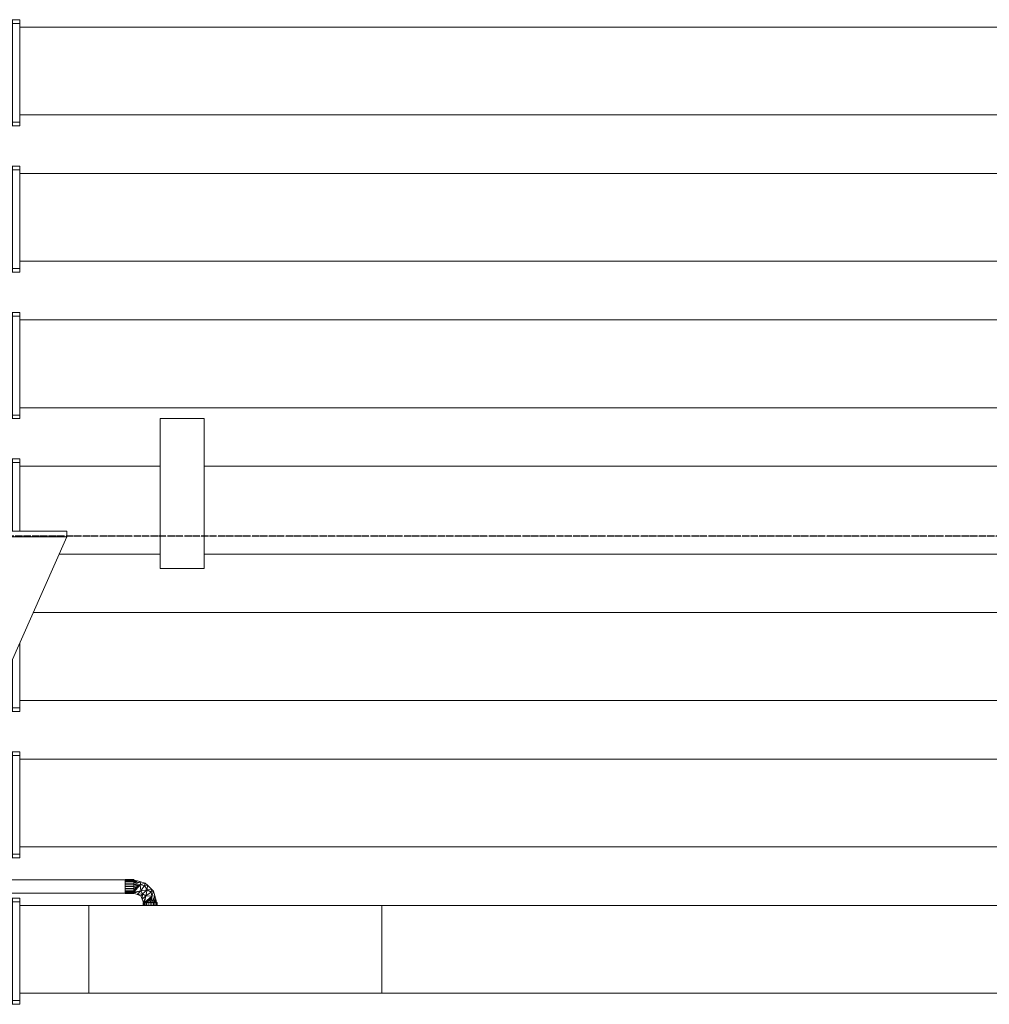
# Model space of a CAD drawing. Header units: millimetres. Extents: x 61846 to 198573, y 13020 to 52988.
# Tile 9 of 150: x 71955 to 73279, y 45397 to 46742. Entities that reach past the tile are written whole.
import ezdxf

# ---------------------------------------------------------------- set-up
doc = ezdxf.new("R2010")
doc.units = ezdxf.units.MM
doc.linetypes.add('NL_00_doorsnede', pattern=[23, 10, -1, 0, -1, 10, -1])
for name, color, linetype, lineweight in [('A-GENM', 13, 'Continuous', 18), ('E-LITE-EQPM', 33, 'Continuous', 18), ('G-ANNO-SYMB', 111, 'Continuous', 18), ('P-PIPE', 3, 'Continuous', 18)]:
    doc.layers.add(name, color=color, linetype=linetype, lineweight=lineweight)

# ---------------------------------------------------------------- blocks, each defined once
blk = doc.blocks.new('Pipe Types_NLRS_53_PI_UN_Koper - drinkwater_DNL_2979520 - Pipe Types_NLRS_53_PI_UN_Koper - drinkwater_DNL_2979520-582781-4e verdieping lierenkamer')
at = {"layer": 'P-PIPE', "color": 7, "lineweight": 9}
for p, q in [((72110.7, 45566.4), (71810.8, 45566.4)), ((71802.8, 45548.4), (72110.7, 45548.4))]:
    blk.add_line(p, q, dxfattribs=at)
blk = doc.blocks.new('NLRS_50_PIF_UN_koper bocht_gen_ISR_NLRS_53_PIF_UN_Koper bocht - drinkwater_DNL_2979532 - NLRS_50_PIF_UN_koper bocht_gen_ISR_NLRS_53_PIF_UN_Koper bocht - drinkwater_DNL_2979532-582789-4e verdieping lierenkamer')
at = {"layer": 'P-PIPE', "color": 7, "lineweight": 9}
for p, q in [((72098.7, 45566.6), (72098.7, 45566.9)), ((72098.7, 45566.9), (72098.7, 45566.4)), ((72098.7, 45566.4), (72098.7, 45566.9)), ((72098.7, 45566.9), (72098.7, 45566.6)), ((72110.7, 45566.9), (72098.7, 45566.9)), ((72098.7, 45566.9), (72098.7, 45566.6)), ((72098.7, 45566.6), (72098.7, 45566.9)), ((72098.7, 45566.9), (72110.7, 45566.9)), ((72098.7, 45565.6), (72098.7, 45566.6)), ((72098.7, 45566.6), (72110.7, 45566.6)), ((72110.7, 45566.6), (72098.7, 45566.6)), ((72098.7, 45566.6), (72098.7, 45565.6)), ((72098.7, 45564.1), (72098.7, 45565.6)), ((72098.7, 45565.6), (72110.7, 45565.6)), ((72098.7, 45565.6), (72098.7, 45564.1)), ((72110.7, 45565.6), (72098.7, 45565.6)), ((72098.7, 45562.1), (72098.7, 45564.1)), ((72110.7, 45564.1), (72098.7, 45564.1)), ((72098.7, 45564.1), (72098.7, 45562.1)), ((72098.7, 45564.1), (72110.7, 45564.1)), ((72098.7, 45559.8), (72098.7, 45562.1)), ((72098.7, 45562.1), (72110.7, 45562.1)), ((72110.7, 45562.1), (72098.7, 45562.1)), ((72098.7, 45562.1), (72098.7, 45559.8)), ((72098.7, 45557.4), (72098.7, 45559.8)), ((72098.7, 45559.8), (72110.7, 45559.8)), ((72110.7, 45559.8), (72098.7, 45559.8)), ((72098.7, 45559.8), (72098.7, 45557.4)), ((72098.7, 45554.9), (72098.7, 45557.4)), ((72098.7, 45557.4), (72110.7, 45557.4)), ((72110.7, 45557.4), (72098.7, 45557.4)), ((72098.7, 45557.4), (72098.7, 45554.9)), ((72110.7, 45566.9), (72110.7, 45566.6)), ((72110.7, 45566.4), (72110.7, 45566.9)), ((72110.7, 45566.9), (72110.7, 45566.4)), ((72110.7, 45566.6), (72110.7, 45566.9)), ((72110.7, 45566.6), (72110.7, 45566.9)), ((72110.7, 45566.9), (72110.7, 45566.6)), ((72110.7, 45566.6), (72110.7, 45565.6)), ((72110.7, 45565.6), (72110.7, 45566.6)), ((72113, 45565.8), (72110.7, 45566.4)), ((72110.7, 45566.4), (72113, 45565.8)), ((72110.7, 45566.1), (72113, 45565.8)), ((72113, 45565.8), (72110.7, 45566.1)), ((72113, 45565.8), (72110.7, 45566.1)), ((72110.7, 45566.1), (72113, 45565.8)), ((72110.7, 45565.2), (72113, 45565.8)), ((72113, 45565.8), (72110.7, 45565.2)), ((72110.7, 45565.2), (72113, 45565.8)), ((72113, 45565.8), (72110.7, 45565.2)), ((72110.7, 45565.6), (72110.7, 45564.1)), ((72110.7, 45564.1), (72110.7, 45565.6)), ((72115.4, 45565.1), (72110.7, 45565.2)), ((72110.7, 45565.2), (72115.4, 45565.1)), ((72110.7, 45561.9), (72115.4, 45565.1)), ((72115.4, 45565.1), (72110.7, 45563.7)), ((72115.4, 45565.1), (72110.7, 45561.9)), ((72110.7, 45563.7), (72115.4, 45565.1)), ((72110.7, 45564.1), (72110.7, 45562.1)), ((72110.7, 45562.1), (72110.7, 45564.1)), ((72120, 45563.9), (72110.7, 45561.9)), ((72110.7, 45561.9), (72120, 45563.9)), ((72110.7, 45559.7), (72119.8, 45563.8)), ((72119.8, 45563.8), (72110.7, 45559.7)), ((72110.7, 45562.1), (72110.7, 45559.8)), ((72110.7, 45559.8), (72110.7, 45562.1)), ((72110.7, 45557.4), (72119.3, 45559.9)), ((72119.3, 45559.9), (72110.7, 45559.7)), ((72110.7, 45555.1), (72119.3, 45559.9)), ((72119.3, 45559.9), (72110.7, 45557.4)), ((72110.7, 45551), (72119.3, 45559.9)), ((72119.3, 45559.9), (72110.7, 45552.9)), ((72110.7, 45549.6), (72119.3, 45559.9)), ((72119.3, 45559.9), (72110.7, 45551)), ((72119.3, 45559.9), (72110.7, 45549.6)), ((72110.7, 45552.9), (72119.3, 45559.9)), ((72119.3, 45559.9), (72110.7, 45555.1)), ((72110.7, 45559.7), (72119.3, 45559.9)), ((72110.7, 45559.8), (72110.7, 45557.4)), ((72110.7, 45557.4), (72110.7, 45559.8)), ((72110.7, 45557.4), (72110.7, 45554.9)), ((72110.7, 45554.9), (72110.7, 45557.4)), ((72115.4, 45565.1), (72113, 45565.8)), ((72113, 45565.8), (72115.4, 45565.1)), ((72119.8, 45563.9), (72115.4, 45565.1)), ((72115.4, 45565.1), (72119.8, 45563.9)), ((72119.3, 45559.9), (72120, 45563.9)), ((72120, 45563.9), (72119.3, 45559.9)), ((72119.3, 45559.9), (72120.2, 45551.6)), ((72120.2, 45551.6), (72119.3, 45559.9)), ((72126.2, 45562.2), (72119.8, 45560)), ((72119.8, 45560), (72126.2, 45562.2)), ((72125, 45558.7), (72119.8, 45559.8)), ((72119.8, 45559.8), (72125, 45558.7)), ((72126.2, 45562.2), (72120, 45563.9)), ((72120, 45563.9), (72126.2, 45562.2)), ((72125, 45558.7), (72120.2, 45551.6)), ((72120.2, 45551.6), (72125, 45558.7)), ((72125, 45558.7), (72126.2, 45562.2)), ((72126.2, 45562.2), (72125, 45558.7)), ((72129, 45559.4), (72125, 45558.7)), ((72125, 45558.7), (72129, 45559.4)), ((72128.7, 45552.9), (72125, 45558.7)), ((72125, 45558.7), (72128.7, 45552.9)), ((72129, 45559.4), (72126.2, 45562.2)), ((72126.2, 45562.2), (72129, 45559.4)), ((72129, 45559.4), (72128.7, 45552.9)), ((72128.7, 45552.9), (72129, 45559.4)), ((72131.9, 45556.6), (72129, 45559.4)), ((72129, 45559.4), (72131.9, 45556.6)), ((72134.7, 45553.7), (72131.9, 45556.6)), ((72131.9, 45556.6), (72134.7, 45553.7)), ((72098.7, 45552.6), (72098.7, 45554.9)), ((72110.7, 45554.9), (72098.7, 45554.9)), ((72098.7, 45554.9), (72098.7, 45552.6)), ((72098.7, 45554.9), (72110.7, 45554.9)), ((72098.7, 45550.7), (72098.7, 45552.6)), ((72098.7, 45552.6), (72110.7, 45552.6)), ((72110.7, 45552.6), (72098.7, 45552.6)), ((72098.7, 45552.6), (72098.7, 45550.7)), ((72098.7, 45549.2), (72098.7, 45550.7)), ((72098.7, 45550.7), (72110.7, 45550.7)), ((72098.7, 45550.7), (72098.7, 45549.2)), ((72110.7, 45550.7), (72098.7, 45550.7)), ((72098.7, 45548.2), (72098.7, 45549.2)), ((72110.7, 45549.2), (72098.7, 45549.2)), ((72098.7, 45549.2), (72098.7, 45548.2)), ((72098.7, 45549.2), (72110.7, 45549.2)), ((72098.7, 45547.9), (72098.7, 45548.4)), ((72098.7, 45548.4), (72098.7, 45547.9)), ((72098.7, 45548.2), (72098.7, 45547.9)), ((72098.7, 45547.9), (72098.7, 45548.2)), ((72098.7, 45548.2), (72110.7, 45548.2)), ((72110.7, 45548.2), (72098.7, 45548.2)), ((72098.7, 45548.2), (72098.7, 45547.9)), ((72098.7, 45547.9), (72098.7, 45548.2)), ((72098.7, 45547.9), (72110.7, 45547.9)), ((72110.7, 45547.9), (72098.7, 45547.9)), ((72110.7, 45554.9), (72110.7, 45552.6)), ((72110.7, 45552.6), (72110.7, 45554.9)), ((72110.7, 45552.6), (72110.7, 45550.7)), ((72110.7, 45550.7), (72110.7, 45552.6)), ((72120.2, 45551.6), (72110.7, 45548.7)), ((72110.7, 45548.7), (72120.2, 45551.6)), ((72120.2, 45551.6), (72110.7, 45549.6)), ((72110.7, 45549.6), (72120.2, 45551.6)), ((72119.8, 45551.5), (72110.7, 45548.4)), ((72110.7, 45548.4), (72119.8, 45551.5)), ((72110.7, 45550.7), (72110.7, 45549.2)), ((72110.7, 45549.2), (72110.7, 45550.7)), ((72110.7, 45549.2), (72110.7, 45548.2)), ((72110.7, 45548.2), (72110.7, 45549.2)), ((72110.7, 45548.4), (72110.7, 45547.9)), ((72110.7, 45547.9), (72110.7, 45548.4)), ((72110.7, 45548.4), (72115.3, 45546.5)), ((72115.3, 45546.5), (72110.7, 45548.4)), ((72110.7, 45547.9), (72110.7, 45548.2)), ((72110.7, 45548.2), (72110.7, 45547.9)), ((72110.7, 45547.9), (72110.7, 45548.2)), ((72110.7, 45548.2), (72110.7, 45547.9)), ((72115.3, 45546.5), (72120.2, 45551.6)), ((72120.2, 45551.6), (72115.3, 45546.5)), ((72122.3, 45547.6), (72115.3, 45546.5)), ((72115.3, 45546.5), (72122.3, 45547.6)), ((72115.3, 45546.5), (72119.9, 45544.6)), ((72119.9, 45544.6), (72115.3, 45546.5)), ((72119.9, 45544.6), (72122.3, 45547.6)), ((72122.3, 45547.6), (72119.9, 45544.6)), ((72119.9, 45544.6), (72121.8, 45540)), ((72121.8, 45540), (72119.9, 45544.6)), ((72128.7, 45552.9), (72120.2, 45551.6)), ((72120.2, 45551.6), (72128.7, 45552.9)), ((72120.2, 45551.6), (72122.3, 45547.6)), ((72122.3, 45547.6), (72120.2, 45551.6)), ((72121.8, 45540), (72122.3, 45547.6)), ((72122.3, 45547.6), (72121.8, 45540)), ((72126.9, 45544.8), (72121.8, 45540)), ((72121.8, 45540), (72126.9, 45544.8)), ((72122.3, 45547.6), (72128.7, 45552.9)), ((72128.7, 45552.9), (72122.3, 45547.6)), ((72122.3, 45547.6), (72126.9, 45544.8)), ((72126.9, 45544.8), (72122.3, 45547.6)), ((72126.9, 45544.8), (72123.7, 45535.4)), ((72123.7, 45535.4), (72126.9, 45544.8)), ((72124, 45535.4), (72126.9, 45544.8)), ((72126.9, 45544.8), (72124, 45535.4)), ((72124.9, 45535.4), (72126.9, 45544.8)), ((72126.9, 45544.8), (72124.9, 45535.4)), ((72135.2, 45544), (72124.9, 45535.4)), ((72124.9, 45535.4), (72135.2, 45544)), ((72135.2, 45544), (72126.3, 45535.4)), ((72126.3, 45535.4), (72135.2, 45544)), ((72126.9, 45544.8), (72128.7, 45552.9)), ((72128.7, 45552.9), (72126.9, 45544.8)), ((72134, 45549.6), (72126.9, 45544.8)), ((72126.9, 45544.8), (72134, 45549.6)), ((72135.2, 45544), (72126.9, 45544.8)), ((72126.9, 45544.8), (72135.2, 45544)), ((72128.2, 45535.4), (72135.2, 45544)), ((72135.2, 45544), (72128.2, 45535.4)), ((72128.7, 45552.9), (72134.7, 45553.7)), ((72134.7, 45553.7), (72128.7, 45552.9)), ((72128.7, 45552.9), (72134, 45549.6)), ((72134, 45549.6), (72128.7, 45552.9)), ((72135.2, 45544), (72130.4, 45535.4)), ((72130.4, 45535.4), (72135.2, 45544)), ((72135.2, 45544), (72132.7, 45535.4)), ((72132.7, 45535.4), (72135.2, 45544)), ((72134, 45549.6), (72134.7, 45553.7)), ((72134.7, 45553.7), (72134, 45549.6)), ((72137.6, 45550.9), (72134, 45549.6)), ((72134, 45549.6), (72137.6, 45550.9)), ((72134, 45549.6), (72135.2, 45544)), ((72135.2, 45544), (72134, 45549.6)), ((72137.6, 45550.9), (72134.7, 45553.7)), ((72134.7, 45553.7), (72137.6, 45550.9)), ((72139.2, 45544.7), (72135, 45535.4)), ((72135, 45535.4), (72139.2, 45544.7)), ((72135.2, 45544), (72135, 45535.4)), ((72135, 45535.4), (72135.2, 45544)), ((72137.6, 45550.9), (72135.2, 45544)), ((72135.2, 45544), (72137.6, 45550.9)), ((72135.2, 45544), (72139.2, 45544.7)), ((72139.2, 45544.7), (72135.2, 45544)), ((72137.2, 45535.4), (72139.2, 45544.7)), ((72139.2, 45544.7), (72137.2, 45535.4)), ((72139.2, 45544.7), (72137.6, 45550.9)), ((72137.6, 45550.9), (72139.2, 45544.7)), ((72140.5, 45540.1), (72139.2, 45544.7)), ((72139.2, 45544.7), (72140.5, 45540.1)), ((72121.8, 45540), (72123.7, 45535.4)), ((72123.7, 45535.4), (72121.8, 45540)), ((72123.2, 45535.4), (72123.5, 45535.4)), ((72123.5, 45535.4), (72123.2, 45535.4)), ((72123.5, 45535.4), (72123.2, 45535.4)), ((72123.2, 45535.4), (72123.2, 45531.5)), ((72123.2, 45531.5), (72123.2, 45535.4)), ((72123.2, 45535.4), (72123.5, 45535.4)), ((72123.5, 45535.4), (72124.5, 45535.4)), ((72123.5, 45531.5), (72123.5, 45535.4)), ((72124.5, 45535.4), (72123.5, 45535.4)), ((72123.5, 45535.4), (72123.5, 45531.5)), ((72123.7, 45535.4), (72124.4, 45536.6)), ((72124.4, 45536.6), (72123.7, 45535.4)), ((72124.5, 45535.4), (72126, 45535.4)), ((72124.5, 45531.5), (72124.5, 45535.4)), ((72126, 45535.4), (72124.5, 45535.4)), ((72124.5, 45535.4), (72124.5, 45531.5)), ((72126, 45535.4), (72128, 45535.4)), ((72126, 45535.4), (72126, 45531.5)), ((72128, 45535.4), (72126, 45535.4)), ((72126, 45531.5), (72126, 45535.4)), ((72128, 45535.4), (72130.2, 45535.4)), ((72128, 45531.5), (72128, 45535.4)), ((72128, 45535.4), (72128, 45531.5)), ((72130.2, 45535.4), (72128, 45535.4)), ((72130.2, 45535.4), (72132.7, 45535.4)), ((72130.2, 45531.5), (72130.2, 45535.4)), ((72130.2, 45535.4), (72130.2, 45531.5)), ((72132.7, 45535.4), (72130.2, 45535.4)), ((72132.7, 45535.4), (72135.2, 45535.4)), ((72132.7, 45531.5), (72132.7, 45535.4)), ((72135.2, 45535.4), (72132.7, 45535.4)), ((72132.7, 45535.4), (72132.7, 45531.5)), ((72135.2, 45535.4), (72137.5, 45535.4)), ((72137.5, 45535.4), (72135.2, 45535.4)), ((72135.2, 45535.4), (72135.2, 45531.5)), ((72135.2, 45531.5), (72135.2, 45535.4)), ((72140.5, 45540.1), (72137.2, 45535.4)), ((72137.2, 45535.4), (72140.5, 45540.1)), ((72137.5, 45535.4), (72139.4, 45535.4)), ((72137.5, 45531.5), (72137.5, 45535.4)), ((72139.4, 45535.4), (72137.5, 45535.4)), ((72137.5, 45535.4), (72137.5, 45531.5)), ((72139.1, 45535.4), (72140.5, 45540.1)), ((72140.5, 45540.1), (72139.1, 45535.4)), ((72139.4, 45535.4), (72140.9, 45535.4)), ((72139.4, 45531.5), (72139.4, 45535.4)), ((72140.9, 45535.4), (72139.4, 45535.4)), ((72139.4, 45535.4), (72139.4, 45531.5)), ((72140.5, 45535.4), (72140.5, 45540.1)), ((72141.1, 45537.7), (72140.5, 45540.1)), ((72140.5, 45540.1), (72140.5, 45535.4)), ((72140.5, 45540.1), (72141.1, 45537.7)), ((72141.1, 45537.7), (72140.5, 45535.4)), ((72140.5, 45535.4), (72141.1, 45537.7)), ((72141.1, 45537.7), (72140.5, 45535.4)), ((72140.5, 45535.4), (72141.1, 45537.7)), ((72140.9, 45535.4), (72141.9, 45535.4)), ((72140.9, 45535.4), (72140.9, 45531.5)), ((72141.9, 45535.4), (72140.9, 45535.4)), ((72140.9, 45531.5), (72140.9, 45535.4)), ((72141.4, 45535.4), (72141.1, 45537.7)), ((72141.7, 45535.4), (72141.1, 45537.7)), ((72141.1, 45537.7), (72141.4, 45535.4)), ((72141.1, 45537.7), (72141.4, 45535.4)), ((72141.1, 45537.7), (72141.7, 45535.4)), ((72141.4, 45535.4), (72141.1, 45537.7)), ((72141.7, 45535.4), (72142.2, 45535.4)), ((72142.2, 45535.4), (72141.7, 45535.4)), ((72142.2, 45535.4), (72141.9, 45535.4)), ((72141.9, 45535.4), (72142.2, 45535.4)), ((72141.9, 45531.5), (72141.9, 45535.4)), ((72141.9, 45535.4), (72141.9, 45531.5)), ((72142.2, 45535.4), (72141.9, 45535.4)), ((72141.9, 45535.4), (72142.2, 45535.4)), ((72142.2, 45531.5), (72142.2, 45535.4)), ((72142.2, 45535.4), (72142.2, 45531.5))]:
    blk.add_line(p, q, dxfattribs=at)
blk = doc.blocks.new('NLRS_50_PIF_UN_koper bocht_gen_ISR_NLRS_53_PIF_UN_Koper bocht - drinkwater_DNL_2979532 - NLRS_50_PIF_UN_koper bocht_gen_ISR_NLRS_53_PIF_UN_Koper bocht - drinkwater_DNL_2979532-582793-4e verdieping lierenkamer')
blk.add_blockref('NLRS_50_PIF_UN_koper bocht_gen_ISR_NLRS_53_PIF_UN_Koper bocht - drinkwater_DNL_2979532 - NLRS_50_PIF_UN_koper bocht_gen_ISR_NLRS_53_PIF_UN_Koper bocht - drinkwater_DNL_2979532-582789-4e verdieping lierenkamer', (0, 0))
blk = doc.blocks.new('NLRS_63_LF_LB_vluchtroute_aanduiding_gen_ISR_NLRS_63_LF_LB_vluchtroute_rechtdoor_DNL_4734377 - NLRS_63_LF_LB_vluchtroute_aanduiding_gen_ISR_NLRS_63_LF_LB_vluchtroute_rechtdoor_DNL_4734377-588333-4e verdieping lierenkamer')
at = {"layer": 'E-LITE-EQPM', "color": 7, "lineweight": 9}
for p, q in [((72146.7, 46196.7), (72206.7, 46196.7)), ((72146.7, 45991.7), (72146.7, 46196.7)), ((72206.7, 45991.7), (72206.7, 46196.7)), ((72206.7, 45991.7), (72146.7, 45991.7))]:
    blk.add_line(p, q, dxfattribs=at)
blk = doc.blocks.new('TadP_A_INS_INSTALLATIES_rvt-1-4e verdieping lierenkamer')
at = {"layer": 'E-LITE-EQPM', "lineweight": 9}
blk.add_blockref('NLRS_63_LF_LB_vluchtroute_aanduiding_gen_ISR_NLRS_63_LF_LB_vluchtroute_rechtdoor_DNL_4734377 - NLRS_63_LF_LB_vluchtroute_aanduiding_gen_ISR_NLRS_63_LF_LB_vluchtroute_rechtdoor_DNL_4734377-588333-4e verdieping lierenkamer', (0, 0), dxfattribs=at)
at = {"layer": 'P-PIPE', "lineweight": 9}
for name in ['Pipe Types_NLRS_53_PI_UN_Koper - drinkwater_DNL_2979520 - Pipe Types_NLRS_53_PI_UN_Koper - drinkwater_DNL_2979520-582781-4e verdieping lierenkamer', 'NLRS_50_PIF_UN_koper bocht_gen_ISR_NLRS_53_PIF_UN_Koper bocht - drinkwater_DNL_2979532 - NLRS_50_PIF_UN_koper bocht_gen_ISR_NLRS_53_PIF_UN_Koper bocht - drinkwater_DNL_2979532-582793-4e verdieping lierenkamer']:
    blk.add_blockref(name, (0, 0), dxfattribs=at)
blk = doc.blocks.new('Keerschijf kort 90 graden - 8 kabels-2828252-4e verdieping lierenkamer')
at = {"layer": 'A-GENM'}
for p, q in [((141.8, 67.5), (69.1, 67.5)), ((70.7, 72.5), (142.7, 72.5)), ((66.2, 60), (140.5, 60)), ((99.5, 62.7), (99.5, 60)), ((99.5, 62.7), (141, 62.7)), ((114.5, 67), (114.5, 62.7)), ((129.5, 62.7), (129.5, 67)), ((0, -72.5), (0, 26)), ((10, 26), (10, -72.5)), ((22, 26), (22, -60)), ((222, -60), (22, -60)), ((99.5, -60), (99.5, -62.7)), ((144.5, -62.7), (99.5, -62.7)), ((114.5, -62.7), (114.5, -67.5)), ((129.5, -67.5), (129.5, -62.7)), ((144.5, -62.7), (144.5, -60)), ((222, -60), (222, -57.9)), ((224, -59), (224, -67.5)), ((234, -67.5), (234, -57.5)), ((0, -67.5), (194.8, -67.5)), ((0, -67.5), (0, -72.5)), ((10, -72.5), (0, -72.5)), ((194.8, -72.5), (0, -72.5)), ((194.8, -67.5), (209.4, -67.5)), ((209.4, -72.5), (194.8, -72.5)), ((209.4, -67.5), (229.7, -67.5)), ((229.7, -72.5), (209.4, -72.5)), ((229.7, -67.5), (240, -67.5)), ((240, -72.5), (229.7, -72.5)), ((240, -67.5), (239.3, -67.5)), ((239.3, -72.5), (240, -72.5)), ((240, -72.5), (240, -67.5))]:
    blk.add_line(p, q, dxfattribs=at)
blk = doc.blocks.new('Keerschijf kort 90 graden - 8 kabels-V6-4e verdieping lierenkamer')
at = {"layer": 'A-GENM'}
for p, q in [((0, -72.5), (0, 72.5)), ((0, 72.5), (10, 72.5)), ((0, 72.5), (194.8, 72.5)), ((0, 67.5), (0, 72.5)), ((194.8, 67.5), (0, 67.5)), ((10, 72.5), (10, -72.5)), ((114.5, 67.5), (114.5, 62.7)), ((129.5, 62.7), (129.5, 67.5)), ((194.8, 72.5), (209.4, 72.5)), ((209.4, 67.5), (194.8, 67.5)), ((209.4, 72.5), (229.7, 72.5)), ((229.7, 67.5), (209.4, 67.5)), ((224, 67.5), (224, 63.5)), ((229.7, 72.5), (240, 72.5)), ((236, 67.5), (229.7, 67.5)), ((240, 72.5), (239.3, 72.5)), ((240, 68.9), (240, 72.5)), ((22, 60), (22, -60)), ((22, 60), (221.4, 60)), ((99.5, 62.7), (99.5, 60)), ((99.5, 62.7), (144.5, 62.7)), ((144.5, 60), (144.5, 62.7)), ((222, -60), (222, 60)), ((222, -60), (22, -60)), ((99.5, -60), (99.5, -62.7)), ((144.5, -62.7), (99.5, -62.7)), ((114.5, -62.7), (114.5, -67.5)), ((129.5, -67.5), (129.5, -62.7)), ((144.5, -62.7), (144.5, -60)), ((224, -56.6), (224, -67.5)), ((234, -67.5), (234, -54.4)), ((0, -67.5), (194.8, -67.5)), ((0, -67.5), (0, -72.5)), ((10, -72.5), (0, -72.5)), ((194.8, -72.5), (0, -72.5)), ((194.8, -67.5), (209.4, -67.5)), ((209.4, -72.5), (194.8, -72.5)), ((209.4, -67.5), (229.7, -67.5)), ((229.7, -72.5), (209.4, -72.5)), ((229.7, -67.5), (240, -67.5)), ((240, -72.5), (229.7, -72.5)), ((240, -67.5), (239.3, -67.5)), ((239.3, -72.5), (240, -72.5)), ((240, -72.5), (240, -67.5))]:
    blk.add_line(p, q, dxfattribs=at)
blk = doc.blocks.new('Keerschijf kort 90 graden - 8 kabels-V7-4e verdieping lierenkamer')
at = {"layer": 'A-GENM'}
for p, q in [((0, -72.5), (0, 72.5)), ((0, 72.5), (10, 72.5)), ((0, 72.5), (194.8, 72.5)), ((0, 67.5), (0, 72.5)), ((194.8, 67.5), (0, 67.5)), ((10, 72.5), (10, -72.5)), ((114.5, 67.5), (114.5, 62.7)), ((129.5, 62.7), (129.5, 67.5)), ((194.8, 72.5), (209.4, 72.5)), ((209.4, 67.5), (194.8, 67.5)), ((209.4, 72.5), (229.7, 72.5)), ((229.7, 67.5), (209.4, 67.5)), ((224, 67.5), (224, 65.4)), ((229.7, 72.5), (237.3, 72.5)), ((22, 60), (22, -60)), ((22, 60), (222, 60)), ((99.5, 62.7), (99.5, 60)), ((99.5, 62.7), (144.5, 62.7)), ((144.5, 60), (144.5, 62.7)), ((222, -60), (222, 60)), ((234, -67.5), (234, -52.8)), ((222, -60), (22, -60)), ((99.5, -60.7), (99.5, -62.7)), ((144.5, -62.7), (99.5, -62.7)), ((114.5, -62.7), (114.5, -67.5)), ((129.5, -67.5), (129.5, -62.7)), ((144.5, -62.7), (144.5, -60.7)), ((224, -54.2), (224, -67.5)), ((0, -67.5), (194.8, -67.5)), ((0, -67.5), (0, -72.5)), ((10, -72.5), (0, -72.5)), ((194.8, -72.5), (0, -72.5)), ((194.8, -67.5), (209.4, -67.5)), ((209.4, -72.5), (194.8, -72.5)), ((209.4, -67.5), (229.7, -67.5)), ((229.7, -72.5), (209.4, -72.5)), ((229.7, -67.5), (240, -67.5)), ((240, -72.5), (229.7, -72.5)), ((240, -67.5), (239.3, -67.5)), ((239.3, -72.5), (240, -72.5)), ((240, -72.5), (240, -67.5))]:
    blk.add_line(p, q, dxfattribs=at)
blk = doc.blocks.new('Keerschijf kort 90 graden - 8 kabels-V8-4e verdieping lierenkamer')
at = {"layer": 'A-GENM'}
for p, q in [((0, -21.1), (0, 72.5)), ((0, 72.5), (10, 72.5)), ((0, 72.5), (41.6, 72.5)), ((0, 67.5), (0, 72.5)), ((39.3, 67.5), (0, 67.5)), ((10, 72.5), (10, 1.4)), ((178.4, 67.5), (133.6, 67.5)), ((135.3, 72.5), (179.3, 72.5)), ((237.3, 72.5), (240, 72.5)), ((240, 67.5), (237.3, 67.5)), ((240, 72.5), (239.3, 72.5)), ((239.3, 67.5), (240, 67.5)), ((240, 67.5), (240, 72.5)), ((22, 60), (22, 28.4)), ((22, 60), (35.4, 60)), ((131.3, 60), (177.4, 60)), ((133.3, 62.7), (144.5, 62.7)), ((144.5, 60), (144.5, 62.7)), ((155.3, -60), (92.3, -60)), ((99.5, -60), (99.5, -62.7)), ((144.5, -62.7), (99.5, -62.7)), ((114.5, -62.7), (114.5, -67.5)), ((129.5, -67.5), (129.5, -62.7)), ((144.5, -62.7), (144.5, -60)), ((152.8, -72.5), (88.4, -72.5)), ((90, -67.5), (153.7, -67.5))]:
    blk.add_line(p, q, dxfattribs=at)
blk = doc.blocks.new('Keerschijf kort 90 graden - 8 kabels-V9-4e verdieping lierenkamer')
at = {"layer": 'A-GENM'}
for p, q in [((0, -72.5), (0, 72.5)), ((0, 72.5), (10, 72.5)), ((0, 72.5), (130.4, 72.5)), ((0, 67.5), (0, 72.5)), ((128.2, 67.5), (0, 67.5)), ((10, 72.5), (10, -72.5)), ((114.5, 67.5), (114.5, 62.7)), ((209.4, 67.5), (198.3, 67.5)), ((199.9, 72.5), (209.4, 72.5)), ((209.4, 72.5), (229.7, 72.5)), ((229.7, 67.5), (209.4, 67.5)), ((224, 67.5), (224, 30.6)), ((229.7, 72.5), (240, 72.5)), ((240, 67.5), (229.7, 67.5)), ((234, -67.5), (234, 67.5)), ((240, 72.5), (239.3, 72.5)), ((239.3, 67.5), (240, 67.5)), ((240, 67.5), (240, 72.5)), ((22, 60), (22, -60)), ((22, 60), (124.9, 60)), ((99.5, 62.7), (99.5, 60)), ((99.5, 62.7), (126.1, 62.7)), ((196.2, 60), (222, 60)), ((222, 50.8), (222, 60)), ((71.5, -60), (22, -60)), ((191.8, -60), (157.4, -60)), ((0, -67.5), (68.2, -67.5)), ((0, -67.5), (0, -72.5)), ((10, -72.5), (0, -72.5)), ((66, -72.5), (0, -72.5)), ((189.4, -72.5), (153, -72.5)), ((154.6, -67.5), (190.3, -67.5)), ((231.9, -67.5), (240, -67.5)), ((240, -72.5), (232.3, -72.5)), ((240, -67.5), (239.3, -67.5)), ((239.3, -72.5), (240, -72.5)), ((240, -72.5), (240, -67.5))]:
    blk.add_line(p, q, dxfattribs=at)
blk = doc.blocks.new('Keerschijf kort 90 graden - 8 kabels-V10-4e verdieping lierenkamer')
at = {"layer": 'A-GENM'}
for p, q in [((0, -72.5), (0, 72.5)), ((0, 72.5), (10, 72.5)), ((0, 72.5), (194.8, 72.5)), ((0, 67.5), (0, 72.5)), ((194.8, 67.5), (0, 67.5)), ((10, 72.5), (10, -72.5)), ((114.5, 67.5), (114.5, 62.7)), ((129.5, 62.7), (129.5, 67.5)), ((194.8, 72.5), (209.4, 72.5)), ((209.4, 67.5), (194.8, 67.5)), ((209.4, 72.5), (229.7, 72.5)), ((229.7, 67.5), (209.4, 67.5)), ((224, 67.5), (224, -67.5)), ((229.7, 72.5), (240, 72.5)), ((240, 67.5), (229.7, 67.5)), ((234, -67.5), (234, 67.5)), ((240, 72.5), (239.3, 72.5)), ((239.3, 67.5), (240, 67.5)), ((240, 67.5), (240, 72.5)), ((22, 60), (22, -60)), ((22, 60), (222, 60)), ((99.5, 62.7), (99.5, 60)), ((99.5, 62.7), (144.5, 62.7)), ((144.5, 60), (144.5, 62.7)), ((222, -60), (222, 60)), ((160.7, -60), (22, -60)), ((99.5, -60), (99.5, -62.7)), ((144.5, -62.7), (99.5, -62.7)), ((114.5, -62.7), (114.5, -67.5)), ((129.5, -67.5), (129.5, -62.7)), ((144.5, -62.7), (144.5, -60)), ((222, -60), (218.6, -60)), ((0, -67.5), (157, -67.5)), ((0, -67.5), (0, -72.5)), ((10, -72.5), (0, -72.5)), ((154.8, -72.5), (0, -72.5)), ((217.5, -67.5), (229.7, -67.5)), ((229.7, -72.5), (217.5, -72.5)), ((229.7, -67.5), (240, -67.5)), ((240, -72.5), (229.7, -72.5)), ((240, -67.5), (239.3, -67.5)), ((239.3, -72.5), (240, -72.5)), ((240, -72.5), (240, -67.5))]:
    blk.add_line(p, q, dxfattribs=at)
blk = doc.blocks.new('Staalkabel gedraaid - Trek 1-869221-4e verdieping lierenkamer')
at = {"layer": 'A-GENM'}
for p, q in [((-1.1, -49.2), (162, 566)), ((0.1, 72.8), (162, 574)), ((10.8, -44.8), (282, 566)), ((282, 574), (162, 574)), ((162, 574), (162, 566)), ((162, 566), (282, 566)), ((282, 566), (282, 574)), ((-4, 60), (-1.6, 67.5))]:
    blk.add_line(p, q, dxfattribs=at)
blk = doc.blocks.new('Staalkabel - Rij 1-2833448-4e verdieping lierenkamer')
at = {"layer": 'A-GENM'}
for p, q in [((0, 60), (11750, 60)), ((11750, 60), (11750, -60)), ((11750, -60), (0, -60))]:
    blk.add_line(p, q, dxfattribs=at)
blk = doc.blocks.new('Staalkabel - Rij 1-V20-4e verdieping lierenkamer')
at = {"layer": 'A-GENM'}
for p, q in [((0, 60), (11627.6, 60)), ((11609.2, -60), (0, -60))]:
    blk.add_line(p, q, dxfattribs=at)
blk = doc.blocks.new('Staalkabel - Rij 1-V21-4e verdieping lierenkamer')
at = {"layer": 'A-GENM'}
for p, q in [((0, 60), (11627.6, 60)), ((11627.6, -60), (0, -60))]:
    blk.add_line(p, q, dxfattribs=at)
blk = doc.blocks.new('Staalkabel - Rij 2-2838451-4e verdieping lierenkamer')
at = {"layer": 'A-GENM'}
for p, q in [((0, 60), (9744.6, 60)), ((9744.6, -60), (0, -60))]:
    blk.add_line(p, q, dxfattribs=at)
blk = doc.blocks.new('Staalkabel - Rij 2-V22-4e verdieping lierenkamer')
at = {"layer": 'A-GENM'}
for p, q in [((0, 60), (9492.5, 60)), ((9552.5, 60), (9690.7, 60)), ((9492.5, -60), (0, -60)), ((9744.6, -60), (9552.5, -60))]:
    blk.add_line(p, q, dxfattribs=at)
blk = doc.blocks.new('Staalkabel - Rij 2-V23-4e verdieping lierenkamer')
at = {"layer": 'A-GENM'}
for p, q in [((0, 60), (9744.6, 60)), ((9744.6, -60), (0, -60))]:
    blk.add_line(p, q, dxfattribs=at)
blk = doc.blocks.new('Staalkabel - Rij 3-2838878-4e verdieping lierenkamer')
at = {"layer": 'A-GENM'}
for p, q in [((6750, 60), (7150, 60)), ((7150, 60), (7150, -60)), ((7150, -60), (6750, -60))]:
    blk.add_line(p, q, dxfattribs=at)
blk = doc.blocks.new('Staalkabel - Rij 5-2838627-4e verdieping lierenkamer')
at = {"layer": 'A-GENM'}
for p, q in [((2150, 60), (2244.6, 60)), ((2254.6, 60), (2266.7, 60)), ((2466.6, 60), (2468.8, 60)), ((2478.4, 60), (2550, 60)), ((2550, 60), (2550, -60)), ((2244.6, -60), (2150, -60)), ((2344.1, -60), (2254.6, -60)), ((2403.8, -60), (2389.1, -60)), ((2468.8, -60), (2465.4, -60)), ((2550, -60), (2478.4, -60))]:
    blk.add_line(p, q, dxfattribs=at)
blk = doc.blocks.new('Keerschijf kort 90 graden - 8 kabels-V34-4e verdieping lierenkamer')
at = {"layer": 'A-GENM'}
for p, q in [((0, -72.5), (0, 72.5)), ((0, 72.5), (10, 72.5)), ((0, 72.5), (194.8, 72.5)), ((0, 67.5), (0, 72.5)), ((194.8, 67.5), (0, 67.5)), ((10, 72.5), (10, -72.5)), ((114.5, 67.5), (114.5, 62.7)), ((129.5, 62.7), (129.5, 67.5)), ((194.8, 72.5), (209.4, 72.5)), ((209.4, 67.5), (194.8, 67.5)), ((209.4, 72.5), (229.7, 72.5)), ((229.7, 67.5), (209.4, 67.5)), ((224, 67.5), (224, -52.3)), ((229.7, 72.5), (234, 72.5)), ((234, 67.5), (229.7, 67.5)), ((22, 60), (22, -60)), ((22, 60), (222, 60)), ((99.5, 62.7), (99.5, 60)), ((99.5, 62.7), (144.5, 62.7)), ((144.5, 60), (144.5, 62.7)), ((222, -60), (222, 60)), ((224, -52.6), (224, -67.5)), ((234, -67.5), (234, -52.6)), ((222, -60), (22, -60)), ((99.5, -60), (99.5, -62.7)), ((144.5, -62.7), (99.5, -62.7)), ((114.5, -62.7), (114.5, -67.5)), ((129.5, -67.5), (129.5, -62.7)), ((144.5, -62.7), (144.5, -60)), ((0, -67.5), (194.8, -67.5)), ((0, -67.5), (0, -72.5)), ((10, -72.5), (0, -72.5)), ((194.8, -72.5), (0, -72.5)), ((194.8, -67.5), (209.4, -67.5)), ((209.4, -72.5), (194.8, -72.5)), ((209.4, -67.5), (229.7, -67.5)), ((229.7, -72.5), (209.4, -72.5)), ((229.7, -67.5), (240, -67.5)), ((240, -72.5), (229.7, -72.5)), ((240, -67.5), (239.3, -67.5)), ((239.3, -72.5), (240, -72.5)), ((240, -72.5), (240, -67.5))]:
    blk.add_line(p, q, dxfattribs=at)

msp = doc.modelspace()

# ---------------------------------------------------------------- linework, layer by layer
at = {"layer": 'G-ANNO-SYMB', "linetype": 'NL_00_doorsnede', "lineweight": 25}
msp.add_line((89861.1, 46036.1), (65688.3, 46036.1), dxfattribs=at)

# ---------------------------------------------------------------- block references
at = {"lineweight": 5}
msp.add_blockref('TadP_A_INS_INSTALLATIES_rvt-1-4e verdieping lierenkamer', (0, 0), dxfattribs=at)
at = {"layer": 'A-GENM', "rotation": 180}
for name, p in [('Keerschijf kort 90 graden - 8 kabels-V34-4e verdieping lierenkamer', (71954.6, 46669)), ('Staalkabel - Rij 1-V21-4e verdieping lierenkamer', (83582.2, 46671.5)), ('Keerschijf kort 90 graden - 8 kabels-V7-4e verdieping lierenkamer', (71954.6, 46469)), ('Staalkabel - Rij 2-V23-4e verdieping lierenkamer', (81699.2, 46471.5)), ('Keerschijf kort 90 graden - 8 kabels-V6-4e verdieping lierenkamer', (71954.6, 46269)), ('Staalkabel - Rij 1-V21-4e verdieping lierenkamer', (83582.2, 46271.5)), ('Keerschijf kort 90 graden - 8 kabels-2828252-4e verdieping lierenkamer', (71954.6, 46069)), ('Staalkabel - Rij 2-V22-4e verdieping lierenkamer', (81699.2, 46071.5)), ('Keerschijf kort 90 graden - 8 kabels-V8-4e verdieping lierenkamer', (71954.6, 45869)), ('Staalkabel - Rij 1-V20-4e verdieping lierenkamer', (83582.2, 45871.5)), ('Keerschijf kort 90 graden - 8 kabels-V9-4e verdieping lierenkamer', (71954.6, 45669)), ('Staalkabel - Rij 2-2838451-4e verdieping lierenkamer', (81699.2, 45671.5)), ('Staalkabel - Rij 5-2838627-4e verdieping lierenkamer', (74199.2, 45471.5)), ('Keerschijf kort 90 graden - 8 kabels-V10-4e verdieping lierenkamer', (71954.6, 45469)), ('Staalkabel - Rij 3-2838878-4e verdieping lierenkamer', (79199.2, 45471.5)), ('Staalkabel - Rij 1-2833448-4e verdieping lierenkamer', (84199.2, 45471.5))]:
    msp.add_blockref(name, p, dxfattribs=at)
at = {"layer": 'A-GENM'}
msp.add_blockref('Staalkabel gedraaid - Trek 1-869221-4e verdieping lierenkamer', (71736.9, 45469), dxfattribs=at)

doc.saveas('drawing.dxf')
